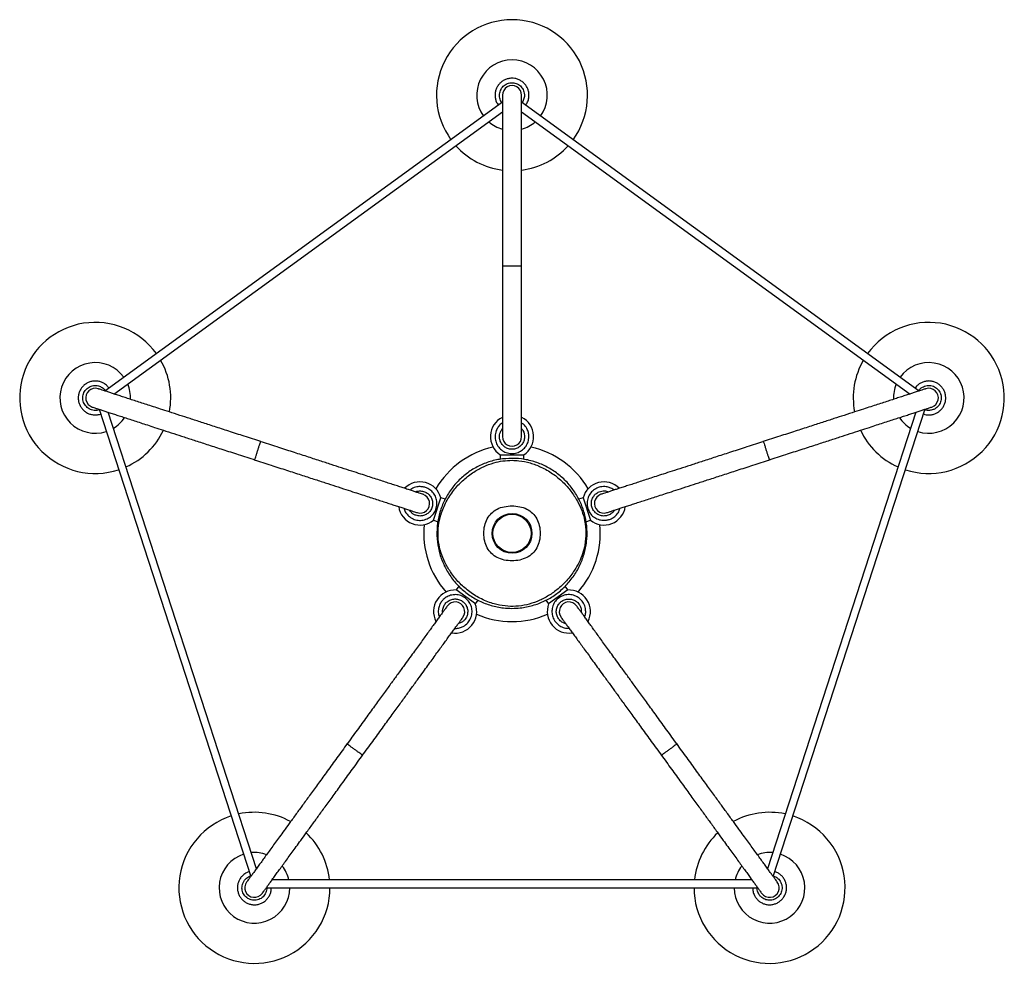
# Model space of a CAD drawing. Header units: millimetres. Extents: x 534 to 833, y 185 to 758.
# Tile 1 of 22: x 534 to 634, y 185 to 281. Entities that reach past the tile are written whole.
import ezdxf

# ---------------------------------------------------------------- set-up
doc = ezdxf.new("R2010")
doc.units = ezdxf.units.MM

msp = doc.modelspace()

# ---------------------------------------------------------------- linework, layer by layer
at = {"color": 7, "linetype": 'Continuous', "lineweight": 25}
for p, q in [((584.23, 274.5), (584.31, 274.49)), ((583.25, 272.51), (542.71, 243.06)), ((625.72, 243.07), (585.19, 272.52)), ((543.65, 242.75), (583.27, 271.53)), ((585.18, 271.54), (624.8, 242.76)), ((540.54, 242.76), (540.57, 242.83)), ((627.92, 242.76), (627.93, 242.68)), ((542.13, 241.21), (557.61, 193.56)), ((558.19, 194.36), (543.06, 240.93)), ((625.39, 240.93), (610.26, 194.36)), ((610.85, 193.58), (626.33, 241.24)), ((583.02, 236.58), (583.02, 236.11)), ((583.02, 236.58), (585.43, 236.58)), ((585.43, 236.11), (585.43, 236.58)), ((576.23, 229.89), (576.98, 232.18)), ((577.44, 232.03), (576.98, 232.18)), ((591.48, 232.18), (591.01, 232.03)), ((591.48, 232.18), (592.22, 229.89)), ((576.23, 229.89), (576.7, 229.75)), ((591.76, 229.75), (592.22, 229.89)), ((578.81, 223.16), (578.54, 222.79)), ((589.91, 222.79), (589.64, 223.16)), ((580.49, 221.37), (578.54, 222.79)), ((589.91, 222.79), (587.96, 221.37)), ((580.49, 221.37), (580.77, 221.75)), ((587.69, 221.75), (587.96, 221.37)), ((608.71, 193.23), (559.75, 193.23)), ((559.19, 192.43), (609.29, 192.43)), ((557.22, 191.4), (557.16, 191.45)), ((611.23, 191.4), (611.16, 191.36))]:
    msp.add_line(p, q, dxfattribs=at)
for radius in [2.03, 1.95]:
    msp.add_circle((584.23, 228.56), radius, dxfattribs=at)
for centre, radius, start, end in [((584.23, 273.23), 7.7, 90, 216.0679), ((584.23, 273.23), 7.7, 323.9321, 90), ((584.23, 273.23), 3.6, 90, 216.1452), ((584.23, 273.23), 3.6, 323.8548, 90), ((584.23, 273.23), 0.98, 0.019, 180.0293), ((584.23, 273.23), 3.6, 228.9885, 254.0643), ((584.23, 273.23), 3.6, 285.8998, 311.0115), ((584.23, 273.23), 7.7, 222.0318, 262.6662), ((584.23, 273.23), 7.7, 277.3401, 317.9682), ((541.74, 242.37), 7.7, 35.9321, 162), ((626.71, 242.37), 7.7, 18, 144.0679), ((541.74, 242.37), 3.6, 35.8548, 162), ((541.74, 242.37), 7.7, 349.3401, 29.9682), ((626.71, 242.37), 7.7, 150.0318, 190.6662), ((626.71, 242.37), 3.6, 18, 144.1452), ((541.74, 242.37), 7.7, 162, 288.0679), ((626.71, 242.37), 7.7, 251.9321, 18), ((541.74, 242.37), 3.6, 162, 288.1452), ((541.75, 242.37), 0.98, 72.019, 252.0293), ((541.74, 242.37), 3.6, 357.8998, 23.0115), ((626.71, 242.37), 3.6, 156.9885, 182.0643), ((626.71, 242.37), 3.6, 251.8548, 18), ((626.71, 242.37), 0.98, 288.019, 108.0293), ((541.74, 242.37), 3.6, 300.9885, 326.0643), ((584.23, 238.42), 2.2, 116.6405, 236.8535), ((584.23, 238.42), 2.2, 303.1465, 63.091), ((626.71, 242.37), 3.6, 213.8998, 239.0115), ((541.74, 242.37), 7.7, 294.0318, 334.6662), ((626.71, 242.37), 7.7, 205.3401, 245.9682), ((584.23, 238.42), 0.98, 179.9707, 359.981), ((584.23, 228.56), 9, 102.3582, 149.6418), ((584.23, 228.56), 9, 30.3582, 77.6418), ((574.85, 231.61), 2.2, 15.1465, 135.4174), ((593.6, 231.61), 2.2, 44.7962, 164.8535), ((574.85, 231.61), 0.98, 251.9707, 71.981), ((593.6, 231.61), 0.98, 107.9707, 287.981), ((574.85, 231.61), 2.2, 188.7962, 308.8535), ((593.6, 231.61), 2.2, 231.1465, 351.4174), ((584.23, 228.56), 9, 174.3582, 221.6418), ((584.23, 228.56), 9, 318.3582, 5.6418), ((578.43, 220.59), 2.2, 87.1465, 207.091), ((590.02, 220.59), 2.2, 332.6405, 92.8535), ((578.43, 220.59), 0.98, 323.9707, 143.981), ((578.43, 220.59), 2.2, 260.6405, 20.8535), ((590.02, 220.59), 2.2, 159.1465, 279.091), ((590.02, 220.59), 0.98, 35.9707, 215.981), ((584.23, 228.56), 9, 246.3582, 293.6418), ((557.97, 192.42), 7.7, 107.9321, 234), ((557.97, 192.42), 7.7, 61.3401, 101.9682), ((610.48, 192.42), 7.7, 78.0318, 118.6662), ((610.48, 192.42), 7.7, 306, 72.0679), ((557.97, 192.42), 7.7, 6.0318, 46.6662), ((610.48, 192.42), 7.7, 133.3401, 173.9682), ((557.97, 192.42), 3.6, 107.8548, 234), ((557.97, 192.42), 3.6, 69.8998, 95.0115), ((610.48, 192.42), 3.6, 84.9885, 110.0643), ((610.48, 192.42), 3.6, 306, 72.1452), ((557.97, 192.42), 3.6, 12.9885, 38.0643), ((610.48, 192.42), 3.6, 141.8998, 167.0115), ((557.97, 192.43), 0.98, 144.019, 324.0293), ((610.48, 192.43), 0.98, 216.019, 36.0293), ((557.97, 192.42), 7.7, 234, 0.0679), ((557.97, 192.42), 3.6, 234, 0.1452), ((610.48, 192.42), 7.7, 179.9321, 306), ((610.48, 192.42), 3.6, 179.8548, 306)]:
    msp.add_arc(centre, radius, start, end, dxfattribs=at)
for points, knots in [([(585.6, 272.22), (585.66, 272.3), (585.82, 272.49), (585.92, 272.84), (585.97, 273.21), (585.94, 273.55), (585.84, 273.88), (585.68, 274.19), (585.46, 274.46), (585.18, 274.69), (584.87, 274.85), (584.53, 274.95), (584.18, 274.97), (583.83, 274.93), (583.49, 274.81), (583.19, 274.63), (582.93, 274.39), (582.72, 274.1), (582.57, 273.78), (582.5, 273.44), (582.49, 273.08), (582.56, 272.73), (582.67, 272.44), (582.79, 272.28), (582.84, 272.21)], [0, 0, 0, 0, 0.038179, 0.095394, 0.14148, 0.18584, 0.230194, 0.275692, 0.322017, 0.367839, 0.414045, 0.46056, 0.506449, 0.552592, 0.599119, 0.645068, 0.691123, 0.737645, 0.78367, 0.829635, 0.876151, 0.922256, 0.968153, 1, 1, 1, 1]), ([(583.21, 272.48), (583.18, 272.52), (583.1, 272.62), (583.02, 272.82), (582.96, 273.07), (582.95, 273.33), (583, 273.59), (583.1, 273.83), (583.24, 274.05), (583.42, 274.23), (583.64, 274.37), (583.88, 274.46), (584.14, 274.51), (584.4, 274.5), (584.73, 274.42), (585.09, 274.2), (585.34, 273.88), (585.46, 273.56), (585.51, 273.26), (585.46, 272.87), (585.35, 272.6), (585.25, 272.48), (585.25, 272.48)], [0, 0, 0, 0, 0.023543, 0.069623, 0.115569, 0.162107, 0.208275, 0.254163, 0.300688, 0.346917, 0.392739, 0.43923, 0.485515, 0.531299, 0.577764, 0.667493, 0.751781, 0.792899, 0.846898, 0.915946, 0.999422, 1, 1, 1, 1]), ([(583.25, 273.23), (583.25, 273.21), (583.25, 273.19), (583.25, 272.98), (583.25, 272.68), (583.25, 272.32), (583.25, 271.92), (583.25, 271.48), (583.25, 271.01), (583.25, 270.49), (583.25, 269.95), (583.25, 269.35), (583.25, 268.72), (583.25, 268.05), (583.25, 267.32), (583.25, 266.51), (583.25, 265.57), (583.25, 264.51), (583.25, 263.36), (583.25, 262.12), (583.25, 260.74), (583.25, 259.21), (583.25, 257.54), (583.25, 256.38), (583.25, 255.78)], [0, 0, 0, 0, 0.058807, 0.113227, 0.163254, 0.208888, 0.250128, 0.286974, 0.325389, 0.360815, 0.396281, 0.431785, 0.467328, 0.50291, 0.538532, 0.575427, 0.617974, 0.666557, 0.711654, 0.760943, 0.81442, 0.872088, 0.933948, 1, 1, 1, 1]), ([(585.21, 255.78), (585.21, 256.38), (585.21, 257.54), (585.21, 259.21), (585.21, 260.74), (585.21, 262.12), (585.21, 263.36), (585.21, 264.51), (585.21, 265.57), (585.21, 266.51), (585.21, 267.32), (585.21, 268.05), (585.21, 268.72), (585.21, 269.35), (585.21, 269.95), (585.21, 270.49), (585.21, 271.01), (585.21, 271.48), (585.21, 271.92), (585.21, 272.32), (585.21, 272.68), (585.21, 272.98), (585.21, 273.19), (585.21, 273.21), (585.21, 273.23)], [0, 0, 0, 0, 0.0660525, 0.1279125, 0.1855798, 0.2390571, 0.2883456, 0.3334431, 0.3820255, 0.4245729, 0.4614684, 0.4970899, 0.5326725, 0.5682152, 0.6037194, 0.639185, 0.6746109, 0.713026, 0.7498719, 0.7911122, 0.8367456, 0.8867732, 0.9411925, 1, 1, 1, 1]), ([(583.25, 255.86), (583.25, 255.26), (583.25, 254.1), (583.25, 252.43), (583.25, 250.9), (583.25, 249.52), (583.25, 248.28), (583.25, 247.13), (583.25, 246.08), (583.25, 245.13), (583.25, 244.32), (583.25, 243.6), (583.25, 242.92), (583.25, 242.29), (583.25, 241.7), (583.25, 241.15), (583.25, 240.64), (583.25, 240.17), (583.25, 239.73), (583.25, 239.33), (583.25, 238.96), (583.25, 238.67), (583.25, 238.46), (583.25, 238.43), (583.25, 238.42)], [0, 0, 0, 0, 0.066052, 0.127912, 0.18558, 0.239057, 0.288346, 0.333443, 0.382026, 0.424573, 0.461468, 0.49709, 0.532672, 0.568215, 0.603719, 0.639185, 0.674611, 0.713026, 0.749872, 0.791112, 0.836746, 0.886773, 0.941193, 1, 1, 1, 1]), ([(583.25, 255.82), (583.25, 255.82), (583.25, 255.82), (583.29, 255.82), (583.46, 255.82), (583.71, 255.82), (584.02, 255.82), (584.36, 255.82), (584.68, 255.82), (584.95, 255.82), (585.14, 255.82), (585.2, 255.82), (585.21, 255.82), (585.21, 255.82), (585.21, 255.82)], [0, 0, 0, 0, 0.004674, 0.112069, 0.219463, 0.326848, 0.434215, 0.541567, 0.648913, 0.756262, 0.863642, 0.971022, 0.995326, 1, 1, 1, 1]), ([(585.21, 238.42), (585.21, 238.43), (585.21, 238.46), (585.21, 238.67), (585.21, 238.96), (585.21, 239.33), (585.21, 239.73), (585.21, 240.17), (585.21, 240.64), (585.21, 241.15), (585.21, 241.7), (585.21, 242.29), (585.21, 242.92), (585.21, 243.6), (585.21, 244.32), (585.21, 245.13), (585.21, 246.08), (585.21, 247.13), (585.21, 248.28), (585.21, 249.52), (585.21, 250.9), (585.21, 252.43), (585.21, 254.1), (585.21, 255.26), (585.21, 255.86)], [0, 0, 0, 0, 0.0588075, 0.1132268, 0.1632544, 0.2088878, 0.2501281, 0.286974, 0.3253891, 0.360815, 0.3962806, 0.4317848, 0.4673275, 0.5029101, 0.5385316, 0.5754271, 0.6179745, 0.6665569, 0.7116544, 0.7609429, 0.8144202, 0.8720875, 0.9339475, 1, 1, 1, 1]), ([(543.13, 243.36), (543.08, 243.44), (542.94, 243.65), (542.64, 243.86), (542.3, 244.02), (541.97, 244.09), (541.62, 244.1), (541.28, 244.05), (540.95, 243.92), (540.66, 243.73), (540.4, 243.48), (540.21, 243.18), (540.07, 242.86), (540.01, 242.51), (540.01, 242.15), (540.09, 241.81), (540.24, 241.49), (540.45, 241.2), (540.71, 240.96), (541.02, 240.78), (541.35, 240.67), (541.7, 240.63), (542.02, 240.64), (542.21, 240.71), (542.28, 240.73)], [0, 0, 0, 0, 0.038179, 0.095394, 0.14148, 0.18584, 0.230194, 0.275692, 0.322017, 0.367839, 0.414045, 0.46056, 0.506449, 0.552592, 0.599119, 0.645068, 0.691123, 0.737645, 0.78367, 0.829635, 0.876151, 0.922256, 0.968153, 1, 1, 1, 1]), ([(626.17, 240.74), (626.26, 240.71), (626.49, 240.63), (626.86, 240.63), (627.23, 240.7), (627.55, 240.84), (627.83, 241.03), (628.07, 241.28), (628.26, 241.58), (628.39, 241.91), (628.45, 242.26), (628.43, 242.61), (628.35, 242.95), (628.2, 243.27), (627.98, 243.55), (627.72, 243.79), (627.41, 243.96), (627.07, 244.07), (626.72, 244.11), (626.37, 244.07), (626.03, 243.97), (625.72, 243.8), (625.47, 243.6), (625.36, 243.44), (625.31, 243.37)], [0, 0, 0, 0, 0.038179, 0.095394, 0.14148, 0.18584, 0.230194, 0.275692, 0.322017, 0.367839, 0.414045, 0.46056, 0.506449, 0.552592, 0.599119, 0.645068, 0.691123, 0.737645, 0.78367, 0.829635, 0.876151, 0.922256, 0.968153, 1, 1, 1, 1]), ([(542.2, 241.19), (542.14, 241.16), (542, 241.11), (541.76, 241.09), (541.5, 241.11), (541.25, 241.19), (541.03, 241.31), (540.83, 241.48), (540.67, 241.68), (540.55, 241.91), (540.48, 242.16), (540.47, 242.42), (540.5, 242.68), (540.59, 242.92), (540.77, 243.21), (541.09, 243.49), (541.48, 243.63), (541.81, 243.64), (542.12, 243.6), (542.47, 243.43), (542.7, 243.24), (542.78, 243.11), (542.78, 243.11)], [0, 0, 0, 0, 0.034238, 0.079814, 0.125257, 0.171285, 0.216947, 0.262332, 0.308347, 0.35407, 0.399391, 0.445373, 0.491151, 0.536433, 0.582389, 0.671136, 0.7545, 0.795168, 0.848575, 0.916866, 0.999428, 1, 1, 1, 1]), ([(558.64, 237.91), (558.07, 238.09), (556.97, 238.45), (555.38, 238.97), (553.93, 239.44), (552.61, 239.87), (551.44, 240.25), (550.34, 240.6), (549.33, 240.93), (548.44, 241.22), (547.67, 241.47), (546.98, 241.7), (546.34, 241.9), (545.73, 242.1), (545.17, 242.28), (544.65, 242.45), (544.16, 242.61), (543.71, 242.76), (543.3, 242.89), (542.92, 243.02), (542.57, 243.13), (542.29, 243.22), (542.09, 243.28), (542.06, 243.29), (542.05, 243.3)], [0, 0, 0, 0, 0.066052, 0.127912, 0.18558, 0.239057, 0.288346, 0.333443, 0.382026, 0.424573, 0.461468, 0.49709, 0.532672, 0.568215, 0.603719, 0.639185, 0.674611, 0.713026, 0.749872, 0.791112, 0.836746, 0.886773, 0.941193, 1, 1, 1, 1]), ([(626.4, 243.3), (626.39, 243.29), (626.36, 243.28), (626.16, 243.22), (625.88, 243.13), (625.54, 243.02), (625.16, 242.89), (624.74, 242.76), (624.29, 242.61), (623.8, 242.45), (623.28, 242.28), (622.72, 242.1), (622.12, 241.9), (621.47, 241.7), (620.79, 241.47), (620.02, 241.22), (619.12, 240.93), (618.12, 240.6), (617.02, 240.25), (615.84, 239.87), (614.53, 239.44), (613.07, 238.97), (611.48, 238.45), (610.38, 238.09), (609.81, 237.91)], [0, 0, 0, 0, 0.058807, 0.113227, 0.163254, 0.208888, 0.250128, 0.286974, 0.325389, 0.360815, 0.396281, 0.431785, 0.467328, 0.50291, 0.538532, 0.575427, 0.617974, 0.666557, 0.711654, 0.760943, 0.81442, 0.872088, 0.933948, 1, 1, 1, 1]), ([(625.68, 243.1), (625.71, 243.14), (625.78, 243.25), (625.94, 243.39), (626.17, 243.52), (626.41, 243.61), (626.67, 243.64), (626.93, 243.63), (627.18, 243.56), (627.41, 243.44), (627.61, 243.27), (627.78, 243.07), (627.9, 242.84), (627.97, 242.59), (627.99, 242.25), (627.9, 241.84), (627.67, 241.5), (627.41, 241.29), (627.13, 241.15), (626.75, 241.08), (626.43, 241.1), (626.27, 241.18), (626.25, 241.19)], [0, 0, 0, 0, 0.023284, 0.068858, 0.114299, 0.160325, 0.205985, 0.251369, 0.297382, 0.343103, 0.388422, 0.434402, 0.480178, 0.525459, 0.571413, 0.660156, 0.743518, 0.784184, 0.837588, 0.905877, 0.988436, 1, 1, 1, 1]), ([(541.44, 241.43), (541.46, 241.43), (541.48, 241.42), (541.68, 241.36), (541.97, 241.26), (542.31, 241.15), (542.69, 241.03), (543.11, 240.89), (543.56, 240.75), (544.05, 240.59), (544.57, 240.42), (545.13, 240.24), (545.73, 240.04), (546.37, 239.83), (547.06, 239.61), (547.83, 239.36), (548.73, 239.07), (549.73, 238.74), (550.83, 238.38), (552.01, 238), (553.32, 237.57), (554.78, 237.1), (556.36, 236.59), (557.47, 236.23), (558.04, 236.04)], [0, 0, 0, 0, 0.058807, 0.113227, 0.163254, 0.208888, 0.250128, 0.286974, 0.325389, 0.360815, 0.396281, 0.431785, 0.467328, 0.50291, 0.538532, 0.575427, 0.617974, 0.666557, 0.711654, 0.760943, 0.81442, 0.872088, 0.933948, 1, 1, 1, 1]), ([(610.42, 236.04), (610.99, 236.23), (612.09, 236.59), (613.68, 237.1), (615.13, 237.57), (616.45, 238), (617.62, 238.38), (618.72, 238.74), (619.72, 239.07), (620.62, 239.36), (621.39, 239.61), (622.08, 239.83), (622.72, 240.04), (623.32, 240.24), (623.89, 240.42), (624.41, 240.59), (624.9, 240.75), (625.34, 240.89), (625.76, 241.03), (626.14, 241.15), (626.49, 241.26), (626.77, 241.36), (626.97, 241.42), (626.99, 241.43), (627.01, 241.43)], [0, 0, 0, 0, 0.066052, 0.127912, 0.18558, 0.239057, 0.288346, 0.333443, 0.382026, 0.424573, 0.461468, 0.49709, 0.532672, 0.568215, 0.603719, 0.639185, 0.674611, 0.713026, 0.749872, 0.791112, 0.836746, 0.886773, 0.941193, 1, 1, 1, 1]), ([(583.25, 239.82), (583.23, 239.82), (583.09, 239.74), (582.89, 239.51), (582.63, 239.12), (582.49, 238.63), (582.51, 238.07), (582.7, 237.56), (583.04, 237.13), (583.5, 236.83), (584.03, 236.68), (584.58, 236.7), (585.1, 236.9), (585.51, 237.24), (585.8, 237.66), (585.93, 238.08), (585.96, 238.48), (585.91, 238.87), (585.73, 239.29), (585.49, 239.64), (585.27, 239.76), (585.21, 239.8)], [0, 0, 0, 0, 0.004915, 0.056605, 0.101405, 0.168872, 0.229323, 0.290495, 0.353428, 0.415693, 0.478675, 0.540965, 0.603963, 0.665151, 0.723494, 0.779254, 0.815762, 0.860471, 0.913054, 0.97458, 1, 1, 1, 1]), ([(585.21, 239.24), (585.21, 239.23), (585.29, 239.16), (585.41, 238.93), (585.52, 238.57), (585.5, 238.16), (585.36, 237.78), (585.11, 237.46), (584.77, 237.23), (584.37, 237.12), (583.96, 237.14), (583.58, 237.29), (583.27, 237.54), (583.06, 237.86), (582.96, 238.17), (582.94, 238.47), (582.98, 238.75), (583.08, 239.02), (583.2, 239.16), (583.25, 239.22)], [0, 0, 0, 0, 0.004376, 0.0545, 0.129982, 0.197617, 0.266057, 0.336469, 0.406132, 0.476599, 0.546289, 0.616774, 0.685232, 0.750507, 0.812891, 0.853739, 0.903761, 0.962589, 1, 1, 1, 1]), ([(558, 236.05), (558, 236.05), (558, 236.06), (558.01, 236.1), (558.06, 236.25), (558.14, 236.5), (558.24, 236.79), (558.34, 237.11), (558.44, 237.42), (558.52, 237.67), (558.58, 237.85), (558.6, 237.91), (558.6, 237.92), (558.6, 237.92), (558.6, 237.92)], [0, 0, 0, 0, 0.0046743, 0.1120687, 0.2194635, 0.3268483, 0.4342154, 0.5415674, 0.6489126, 0.7562616, 0.8636421, 0.9710221, 0.9953257, 1, 1, 1, 1]), ([(575.16, 232.54), (575.14, 232.54), (575.12, 232.55), (574.92, 232.62), (574.64, 232.71), (574.29, 232.82), (573.91, 232.95), (573.49, 233.08), (573.05, 233.23), (572.56, 233.39), (572.04, 233.55), (571.47, 233.74), (570.87, 233.93), (570.23, 234.14), (569.54, 234.37), (568.77, 234.62), (567.87, 234.91), (566.87, 235.23), (565.77, 235.59), (564.6, 235.97), (563.28, 236.4), (561.83, 236.87), (560.24, 237.39), (559.14, 237.75), (558.57, 237.93)], [0, 0, 0, 0, 0.058807, 0.113227, 0.163254, 0.208888, 0.250128, 0.286974, 0.325389, 0.360815, 0.396281, 0.431785, 0.467328, 0.50291, 0.538532, 0.575427, 0.617974, 0.666557, 0.711654, 0.760943, 0.81442, 0.872088, 0.933948, 1, 1, 1, 1]), ([(609.89, 237.93), (609.32, 237.75), (608.21, 237.39), (606.63, 236.87), (605.17, 236.4), (603.86, 235.97), (602.68, 235.59), (601.58, 235.23), (600.58, 234.91), (599.68, 234.62), (598.91, 234.37), (598.22, 234.14), (597.58, 233.93), (596.98, 233.74), (596.42, 233.55), (595.9, 233.39), (595.41, 233.23), (594.96, 233.08), (594.54, 232.95), (594.16, 232.82), (593.82, 232.71), (593.54, 232.62), (593.34, 232.55), (593.31, 232.54), (593.3, 232.54)], [0, 0, 0, 0, 0.066052, 0.127912, 0.18558, 0.239057, 0.288346, 0.333443, 0.382026, 0.424573, 0.461468, 0.49709, 0.532672, 0.568215, 0.603719, 0.639185, 0.674611, 0.713026, 0.749872, 0.791112, 0.836746, 0.886773, 0.941193, 1, 1, 1, 1]), ([(609.85, 237.92), (609.85, 237.92), (609.85, 237.92), (609.86, 237.88), (609.91, 237.72), (609.99, 237.48), (610.09, 237.18), (610.19, 236.86), (610.29, 236.56), (610.37, 236.3), (610.43, 236.12), (610.45, 236.06), (610.46, 236.05), (610.46, 236.05), (610.46, 236.05)], [0, 0, 0, 0, 0.0046743, 0.1120687, 0.2194635, 0.3268483, 0.4342154, 0.5415674, 0.6489126, 0.7562616, 0.8636421, 0.9710221, 0.9953257, 1, 1, 1, 1]), ([(557.96, 236.07), (558.53, 235.88), (559.63, 235.52), (561.22, 235.01), (562.68, 234.53), (563.99, 234.11), (565.17, 233.73), (566.26, 233.37), (567.27, 233.04), (568.17, 232.75), (568.94, 232.5), (569.62, 232.28), (570.27, 232.07), (570.87, 231.87), (571.43, 231.69), (571.95, 231.52), (572.44, 231.36), (572.89, 231.22), (573.3, 231.08), (573.69, 230.96), (574.03, 230.85), (574.31, 230.75), (574.51, 230.69), (574.54, 230.68), (574.55, 230.68)], [0, 0, 0, 0, 0.0660525, 0.1279125, 0.1855798, 0.2390571, 0.2883456, 0.3334431, 0.3820255, 0.4245729, 0.4614684, 0.4970899, 0.5326725, 0.5682152, 0.6037194, 0.639185, 0.6746109, 0.713026, 0.7498719, 0.7911122, 0.8367456, 0.8867732, 0.9411925, 1, 1, 1, 1]), ([(584.23, 236.21), (584.23, 236.21), (584.66, 236.21), (585.52, 236.14), (586.78, 235.81), (587.96, 235.28), (589.03, 234.56), (589.97, 233.67), (590.74, 232.64), (591.33, 231.5), (591.72, 230.28), (591.9, 229), (591.87, 227.71), (591.61, 226.44), (591.15, 225.23), (590.49, 224.12), (589.66, 223.13), (588.67, 222.29), (587.56, 221.63), (586.34, 221.18), (585.22, 220.95), (584.22, 220.9), (583.22, 220.95), (582.09, 221.18), (580.88, 221.64), (579.77, 222.3), (578.78, 223.14), (577.95, 224.13), (577.3, 225.24), (576.84, 226.44), (576.59, 227.7), (576.55, 228.98), (576.73, 230.27), (577.12, 231.5), (577.72, 232.65), (578.49, 233.68), (579.43, 234.57), (580.51, 235.29), (581.69, 235.82), (582.94, 236.15), (583.8, 236.19), (584.23, 236.21)], [0, 0, 0, 0, 0.000148, 0.026986, 0.053824, 0.080634, 0.107445, 0.134267, 0.16109, 0.187553, 0.214017, 0.240884, 0.267747, 0.294553, 0.321358, 0.348188, 0.375017, 0.401861, 0.428704, 0.455548, 0.482391, 0.5, 0.517997, 0.544826, 0.571654, 0.598461, 0.625268, 0.652118, 0.678967, 0.705435, 0.731903, 0.758731, 0.785563, 0.812383, 0.839202, 0.866032, 0.892863, 0.919682, 0.946501, 0.973251, 1, 1, 1, 1]), ([(584.23, 236.01), (583.91, 236), (583.29, 235.97), (582.31, 235.75), (581.32, 235.38), (580.28, 234.81), (579.28, 234.05), (578.35, 233.09), (577.58, 231.95), (577.04, 230.77), (576.75, 229.61), (576.65, 228.51), (576.76, 227.42), (577.05, 226.36), (577.5, 225.35), (578.12, 224.35), (578.92, 223.41), (579.93, 222.55), (581.1, 221.83), (582.32, 221.36), (583.51, 221.13), (584.63, 221.09), (585.73, 221.26), (586.81, 221.6), (587.85, 222.12), (588.87, 222.82), (589.81, 223.71), (590.55, 224.67), (591.08, 225.61), (591.43, 226.47), (591.7, 227.47), (591.8, 228.62), (591.68, 229.8), (591.36, 230.89), (590.89, 231.9), (590.25, 232.88), (589.41, 233.83), (588.39, 234.68), (587.25, 235.33), (586.09, 235.77), (585.08, 235.98), (584.46, 236), (584.23, 236.01)], [0, 0, 0, 0, 0.020085, 0.040181, 0.064253, 0.088335, 0.116281, 0.144227, 0.174256, 0.204262, 0.227664, 0.251045, 0.274462, 0.297898, 0.321629, 0.345369, 0.373131, 0.400896, 0.4309, 0.460883, 0.484704, 0.508508, 0.532299, 0.556107, 0.581345, 0.606591, 0.635573, 0.66455, 0.684488, 0.704495, 0.72441, 0.751176, 0.777944, 0.80072, 0.823508, 0.849622, 0.875743, 0.905102, 0.934452, 0.959757, 0.985042, 1, 1, 1, 1]), ([(593.9, 230.68), (593.92, 230.68), (593.94, 230.69), (594.14, 230.75), (594.42, 230.85), (594.77, 230.96), (595.15, 231.08), (595.57, 231.22), (596.01, 231.36), (596.5, 231.52), (597.02, 231.69), (597.59, 231.87), (598.19, 232.07), (598.83, 232.28), (599.52, 232.5), (600.29, 232.75), (601.19, 233.04), (602.19, 233.37), (603.29, 233.73), (604.46, 234.11), (605.78, 234.53), (607.23, 235.01), (608.82, 235.52), (609.92, 235.88), (610.49, 236.07)], [0, 0, 0, 0, 0.058807, 0.113227, 0.163254, 0.208888, 0.250128, 0.286974, 0.325389, 0.360815, 0.396281, 0.431785, 0.467328, 0.50291, 0.538532, 0.575427, 0.617974, 0.666557, 0.711654, 0.760943, 0.81442, 0.872088, 0.933948, 1, 1, 1, 1]), ([(573.21, 231.11), (573.22, 231.1), (573.24, 230.94), (573.4, 230.67), (573.69, 230.3), (574.12, 230.02), (574.65, 229.87), (575.19, 229.89), (575.71, 230.08), (576.14, 230.42), (576.45, 230.88), (576.59, 231.42), (576.57, 231.97), (576.38, 232.47), (576.06, 232.87), (575.7, 233.13), (575.33, 233.27), (574.94, 233.34), (574.49, 233.31), (574.08, 233.19), (573.9, 233.02), (573.84, 232.97)], [0, 0, 0, 0, 0.004915, 0.056605, 0.101405, 0.168872, 0.229323, 0.290495, 0.353428, 0.415693, 0.478675, 0.540965, 0.603963, 0.665151, 0.723494, 0.779254, 0.815762, 0.860471, 0.913054, 0.97458, 1, 1, 1, 1]), ([(574.38, 232.79), (574.39, 232.8), (574.48, 232.85), (574.73, 232.89), (575.11, 232.89), (575.49, 232.74), (575.81, 232.49), (576.04, 232.15), (576.15, 231.76), (576.13, 231.35), (575.98, 230.96), (575.73, 230.64), (575.39, 230.43), (575.03, 230.32), (574.7, 230.33), (574.41, 230.4), (574.15, 230.53), (573.92, 230.7), (573.83, 230.86), (573.79, 230.92)], [0, 0, 0, 0, 0.004376, 0.0545, 0.129982, 0.197617, 0.266057, 0.336469, 0.406132, 0.476599, 0.546289, 0.616774, 0.685232, 0.750507, 0.812891, 0.853739, 0.903761, 0.962589, 1, 1, 1, 1]), ([(594.63, 232.97), (594.62, 232.98), (594.51, 233.1), (594.23, 233.22), (593.77, 233.35), (593.26, 233.33), (592.74, 233.13), (592.32, 232.8), (592.01, 232.34), (591.86, 231.81), (591.89, 231.26), (592.08, 230.74), (592.42, 230.31), (592.87, 230.02), (593.37, 229.88), (593.81, 229.89), (594.19, 229.98), (594.55, 230.15), (594.9, 230.45), (595.15, 230.78), (595.2, 231.03), (595.22, 231.1)], [0, 0, 0, 0, 0.004915, 0.056605, 0.101405, 0.168872, 0.229323, 0.290495, 0.353428, 0.415693, 0.478675, 0.540965, 0.603963, 0.665151, 0.723494, 0.779254, 0.815762, 0.860471, 0.913054, 0.97458, 1, 1, 1, 1]), ([(594.68, 230.93), (594.68, 230.92), (594.63, 230.83), (594.45, 230.64), (594.15, 230.43), (593.75, 230.32), (593.35, 230.33), (592.96, 230.47), (592.64, 230.73), (592.41, 231.07), (592.3, 231.47), (592.32, 231.87), (592.47, 232.25), (592.7, 232.55), (592.97, 232.74), (593.25, 232.85), (593.53, 232.9), (593.82, 232.89), (593.99, 232.82), (594.06, 232.79)], [0, 0, 0, 0, 0.004376, 0.0545, 0.129982, 0.197617, 0.266057, 0.336469, 0.406132, 0.476599, 0.546289, 0.616774, 0.685232, 0.750507, 0.812891, 0.853739, 0.903761, 0.962589, 1, 1, 1, 1]), ([(584.23, 231.36), (583.96, 231.35), (583.44, 231.32), (582.72, 231.07), (582.12, 230.64), (581.67, 230.05), (581.41, 229.34), (581.33, 228.56), (581.41, 227.78), (581.67, 227.07), (582.12, 226.48), (582.72, 226.06), (583.44, 225.81), (584.23, 225.74), (585.01, 225.81), (585.73, 226.06), (586.34, 226.48), (586.78, 227.07), (587.05, 227.78), (587.12, 228.56), (587.05, 229.34), (586.78, 230.05), (586.34, 230.64), (585.73, 231.07), (585.01, 231.32), (584.49, 231.35), (584.23, 231.36)], [0, 0, 0, 0, 0.044126, 0.085662, 0.12544, 0.165022, 0.206133, 0.250005, 0.293875, 0.334984, 0.374563, 0.414339, 0.455874, 0.5, 0.544126, 0.585661, 0.625437, 0.665016, 0.706125, 0.749995, 0.793867, 0.834978, 0.87456, 0.914338, 0.955874, 1, 1, 1, 1]), ([(578.4, 218.88), (578.41, 218.87), (578.58, 218.85), (578.87, 218.92), (579.32, 219.08), (579.72, 219.4), (580.02, 219.86), (580.17, 220.38), (580.15, 220.93), (579.96, 221.45), (579.61, 221.88), (579.15, 222.19), (578.62, 222.33), (578.09, 222.3), (577.61, 222.13), (577.25, 221.86), (577, 221.56), (576.81, 221.21), (576.7, 220.76), (576.7, 220.35), (576.8, 220.11), (576.83, 220.05)], [0, 0, 0, 0, 0.004915, 0.056605, 0.101405, 0.168872, 0.229323, 0.290495, 0.353428, 0.415693, 0.478675, 0.540965, 0.603963, 0.665151, 0.723494, 0.779254, 0.815762, 0.860471, 0.913054, 0.97458, 1, 1, 1, 1]), ([(577.16, 220.5), (577.16, 220.51), (577.14, 220.62), (577.17, 220.87), (577.29, 221.22), (577.55, 221.55), (577.89, 221.77), (578.28, 221.88), (578.69, 221.87), (579.08, 221.72), (579.4, 221.47), (579.62, 221.12), (579.73, 220.74), (579.71, 220.36), (579.61, 220.05), (579.45, 219.79), (579.25, 219.59), (579.01, 219.43), (578.83, 219.38), (578.76, 219.37)], [0, 0, 0, 0, 0.004376, 0.0545, 0.129982, 0.197617, 0.266057, 0.336469, 0.406132, 0.476599, 0.546289, 0.616774, 0.685232, 0.750507, 0.812891, 0.853739, 0.903761, 0.962589, 1, 1, 1, 1]), ([(591.64, 220.03), (591.64, 220.04), (591.72, 220.19), (591.75, 220.49), (591.72, 220.96), (591.55, 221.44), (591.2, 221.88), (590.75, 222.18), (590.22, 222.33), (589.67, 222.31), (589.16, 222.11), (588.72, 221.77), (588.42, 221.31), (588.28, 220.79), (588.3, 220.28), (588.44, 219.86), (588.66, 219.52), (588.93, 219.24), (589.32, 219), (589.71, 218.86), (589.97, 218.89), (590.04, 218.9)], [0, 0, 0, 0, 0.004915, 0.056605, 0.101405, 0.168872, 0.229323, 0.290495, 0.353428, 0.415693, 0.478675, 0.540965, 0.603963, 0.665151, 0.723494, 0.779254, 0.815762, 0.860471, 0.913054, 0.97458, 1, 1, 1, 1]), ([(589.71, 219.35), (589.7, 219.35), (589.59, 219.37), (589.36, 219.48), (589.06, 219.7), (588.84, 220.05), (588.73, 220.44), (588.74, 220.84), (588.89, 221.23), (589.14, 221.55), (589.48, 221.78), (589.88, 221.88), (590.28, 221.86), (590.64, 221.73), (590.9, 221.54), (591.09, 221.31), (591.22, 221.05), (591.31, 220.78), (591.29, 220.59), (591.28, 220.52)], [0, 0, 0, 0, 0.004376, 0.0545, 0.129982, 0.197617, 0.266057, 0.336469, 0.406132, 0.476599, 0.546289, 0.616774, 0.685232, 0.750507, 0.812891, 0.853739, 0.903761, 0.962589, 1, 1, 1, 1]), ([(577.64, 221.17), (577.63, 221.16), (577.62, 221.13), (577.49, 220.96), (577.32, 220.72), (577.11, 220.43), (576.87, 220.11), (576.61, 219.75), (576.34, 219.37), (576.03, 218.95), (575.71, 218.51), (575.36, 218.03), (574.99, 217.52), (574.6, 216.97), (574.17, 216.39), (573.69, 215.73), (573.14, 214.97), (572.52, 214.12), (571.84, 213.18), (571.12, 212.18), (570.3, 211.06), (569.4, 209.83), (568.42, 208.48), (567.74, 207.54), (567.39, 207.05)], [0, 0, 0, 0, 0.058807, 0.113227, 0.163254, 0.208888, 0.250128, 0.286974, 0.325389, 0.360815, 0.396281, 0.431785, 0.467328, 0.50291, 0.538532, 0.575427, 0.617974, 0.666557, 0.711654, 0.760943, 0.81442, 0.872088, 0.933948, 1, 1, 1, 1]), ([(601.07, 207.05), (600.71, 207.54), (600.03, 208.48), (599.05, 209.83), (598.15, 211.06), (597.34, 212.18), (596.61, 213.18), (595.93, 214.12), (595.31, 214.97), (594.76, 215.73), (594.28, 216.39), (593.86, 216.97), (593.46, 217.52), (593.09, 218.03), (592.74, 218.51), (592.42, 218.95), (592.12, 219.37), (591.84, 219.75), (591.58, 220.11), (591.35, 220.43), (591.13, 220.72), (590.96, 220.96), (590.84, 221.13), (590.82, 221.16), (590.81, 221.17)], [0, 0, 0, 0, 0.066052, 0.127912, 0.18558, 0.239057, 0.288346, 0.333443, 0.382026, 0.424573, 0.461468, 0.49709, 0.532672, 0.568215, 0.603719, 0.639185, 0.674611, 0.713026, 0.749872, 0.791112, 0.836746, 0.886773, 0.941193, 1, 1, 1, 1]), ([(568.97, 205.9), (569.33, 206.39), (570.01, 207.32), (570.99, 208.68), (571.89, 209.91), (572.7, 211.03), (573.43, 212.03), (574.11, 212.97), (574.73, 213.82), (575.28, 214.58), (575.76, 215.24), (576.18, 215.82), (576.58, 216.37), (576.95, 216.88), (577.3, 217.36), (577.62, 217.8), (577.92, 218.22), (578.2, 218.6), (578.46, 218.95), (578.69, 219.28), (578.91, 219.57), (579.08, 219.81), (579.2, 219.98), (579.22, 220), (579.23, 220.01)], [0, 0, 0, 0, 0.0660525, 0.1279125, 0.1855798, 0.2390571, 0.2883456, 0.3334431, 0.3820255, 0.4245729, 0.4614684, 0.4970899, 0.5326725, 0.5682152, 0.6037194, 0.639185, 0.6746109, 0.713026, 0.7498719, 0.7911122, 0.8367456, 0.8867732, 0.9411925, 1, 1, 1, 1]), ([(589.23, 220.01), (589.23, 220), (589.25, 219.98), (589.37, 219.81), (589.55, 219.57), (589.76, 219.28), (590, 218.95), (590.25, 218.6), (590.53, 218.22), (590.83, 217.8), (591.16, 217.36), (591.5, 216.88), (591.88, 216.37), (592.27, 215.82), (592.7, 215.24), (593.17, 214.58), (593.73, 213.82), (594.35, 212.97), (595.03, 212.03), (595.75, 211.03), (596.57, 209.91), (597.46, 208.68), (598.45, 207.32), (599.13, 206.39), (599.48, 205.9)], [0, 0, 0, 0, 0.0588075, 0.1132268, 0.1632544, 0.2088878, 0.2501281, 0.286974, 0.3253891, 0.360815, 0.3962806, 0.4317848, 0.4673275, 0.5029101, 0.5385316, 0.5754271, 0.6179745, 0.6665569, 0.7116544, 0.7609429, 0.8144202, 0.8720875, 0.9339475, 1, 1, 1, 1]), ([(567.43, 207.12), (567.08, 206.63), (566.4, 205.69), (565.42, 204.34), (564.52, 203.11), (563.71, 201.99), (562.98, 200.99), (562.3, 200.05), (561.68, 199.2), (561.13, 198.44), (560.65, 197.78), (560.23, 197.2), (559.83, 196.65), (559.46, 196.14), (559.11, 195.66), (558.79, 195.22), (558.49, 194.8), (558.21, 194.42), (557.95, 194.06), (557.72, 193.74), (557.5, 193.45), (557.33, 193.21), (557.21, 193.04), (557.19, 193.02), (557.18, 193)], [0, 0, 0, 0, 0.0660525, 0.1279125, 0.1855798, 0.2390571, 0.2883456, 0.3334431, 0.3820255, 0.4245729, 0.4614684, 0.4970899, 0.5326725, 0.5682152, 0.6037194, 0.639185, 0.6746109, 0.713026, 0.7498719, 0.7911122, 0.8367456, 0.8867732, 0.9411925, 1, 1, 1, 1]), ([(569, 205.93), (569, 205.93), (569, 205.93), (568.96, 205.96), (568.83, 206.06), (568.62, 206.21), (568.37, 206.39), (568.1, 206.59), (567.84, 206.77), (567.62, 206.93), (567.47, 207.04), (567.42, 207.08), (567.41, 207.09), (567.41, 207.09), (567.41, 207.09)], [0, 0, 0, 0, 0.0046743, 0.1120687, 0.2194635, 0.3268483, 0.4342154, 0.5415674, 0.6489126, 0.7562616, 0.8636421, 0.9710221, 0.9953257, 1, 1, 1, 1]), ([(601.04, 207.09), (601.04, 207.09), (601.04, 207.09), (601.01, 207.06), (600.87, 206.96), (600.67, 206.81), (600.42, 206.63), (600.14, 206.43), (599.88, 206.24), (599.67, 206.09), (599.51, 205.98), (599.46, 205.94), (599.46, 205.93), (599.46, 205.93), (599.46, 205.93)], [0, 0, 0, 0, 0.004674, 0.112069, 0.219463, 0.326848, 0.434215, 0.541567, 0.648913, 0.756262, 0.863642, 0.971022, 0.995326, 1, 1, 1, 1]), ([(611.27, 193), (611.26, 193.02), (611.25, 193.04), (611.13, 193.21), (610.95, 193.45), (610.74, 193.74), (610.5, 194.06), (610.24, 194.42), (609.97, 194.8), (609.67, 195.22), (609.34, 195.66), (609, 196.14), (608.62, 196.65), (608.23, 197.2), (607.8, 197.78), (607.33, 198.44), (606.77, 199.2), (606.15, 200.05), (605.47, 200.99), (604.75, 201.99), (603.93, 203.11), (603.03, 204.34), (602.05, 205.69), (601.37, 206.63), (601.02, 207.12)], [0, 0, 0, 0, 0.058807, 0.113227, 0.163254, 0.208888, 0.250128, 0.286974, 0.325389, 0.360815, 0.396281, 0.431785, 0.467328, 0.50291, 0.538532, 0.575427, 0.617974, 0.666557, 0.711654, 0.760943, 0.81442, 0.872088, 0.933948, 1, 1, 1, 1]), ([(558.77, 191.85), (558.77, 191.86), (558.79, 191.89), (558.91, 192.06), (559.09, 192.29), (559.3, 192.59), (559.54, 192.91), (559.79, 193.27), (560.07, 193.65), (560.37, 194.07), (560.7, 194.51), (561.04, 194.99), (561.42, 195.5), (561.81, 196.04), (562.24, 196.63), (562.71, 197.28), (563.27, 198.05), (563.89, 198.9), (564.57, 199.84), (565.29, 200.84), (566.11, 201.95), (567, 203.19), (567.99, 204.54), (568.67, 205.48), (569.02, 205.97)], [0, 0, 0, 0, 0.058807, 0.113227, 0.163254, 0.208888, 0.250128, 0.286974, 0.325389, 0.360815, 0.396281, 0.431785, 0.467328, 0.50291, 0.538532, 0.575427, 0.617974, 0.666557, 0.711654, 0.760943, 0.81442, 0.872088, 0.933948, 1, 1, 1, 1]), ([(599.43, 205.97), (599.79, 205.48), (600.47, 204.54), (601.45, 203.19), (602.35, 201.95), (603.16, 200.84), (603.89, 199.84), (604.57, 198.9), (605.19, 198.05), (605.74, 197.28), (606.22, 196.63), (606.64, 196.04), (607.04, 195.5), (607.41, 194.99), (607.76, 194.51), (608.08, 194.07), (608.38, 193.65), (608.66, 193.27), (608.92, 192.91), (609.15, 192.59), (609.37, 192.29), (609.54, 192.06), (609.66, 191.89), (609.68, 191.86), (609.69, 191.85)], [0, 0, 0, 0, 0.066052, 0.127912, 0.18558, 0.239057, 0.288346, 0.333443, 0.382026, 0.424573, 0.461468, 0.49709, 0.532672, 0.568215, 0.603719, 0.639185, 0.674611, 0.713026, 0.749872, 0.791112, 0.836746, 0.886773, 0.941193, 1, 1, 1, 1]), ([(557.45, 194.05), (557.36, 194.03), (557.12, 193.96), (556.83, 193.74), (556.57, 193.47), (556.4, 193.17), (556.28, 192.85), (556.23, 192.5), (556.25, 192.15), (556.34, 191.81), (556.5, 191.49), (556.72, 191.21), (556.99, 190.99), (557.3, 190.82), (557.64, 190.71), (557.99, 190.68), (558.34, 190.72), (558.68, 190.83), (558.99, 191.01), (559.25, 191.24), (559.46, 191.53), (559.61, 191.85), (559.69, 192.15), (559.69, 192.35), (559.69, 192.43)], [0, 0, 0, 0, 0.038179, 0.095394, 0.14148, 0.18584, 0.230194, 0.275692, 0.322017, 0.367839, 0.414045, 0.46056, 0.506449, 0.552592, 0.599119, 0.645068, 0.691123, 0.737645, 0.78367, 0.829635, 0.876151, 0.922256, 0.968153, 1, 1, 1, 1]), ([(608.77, 192.43), (608.77, 192.34), (608.76, 192.09), (608.88, 191.75), (609.06, 191.42), (609.29, 191.16), (609.56, 190.95), (609.87, 190.79), (610.21, 190.7), (610.56, 190.68), (610.91, 190.74), (611.25, 190.86), (611.55, 191.05), (611.8, 191.29), (612.01, 191.58), (612.15, 191.91), (612.22, 192.25), (612.22, 192.61), (612.14, 192.95), (612, 193.28), (611.8, 193.57), (611.54, 193.81), (611.27, 193.98), (611.08, 194.04), (611.01, 194.07)], [0, 0, 0, 0, 0.038179, 0.095394, 0.14148, 0.18584, 0.230194, 0.275692, 0.322017, 0.367839, 0.414045, 0.46056, 0.506449, 0.552592, 0.599119, 0.645068, 0.691123, 0.737645, 0.78367, 0.829635, 0.876151, 0.922256, 0.968153, 1, 1, 1, 1]), ([(559.23, 192.43), (559.24, 192.39), (559.24, 192.26), (559.19, 192.05), (559.09, 191.81), (558.94, 191.59), (558.76, 191.41), (558.53, 191.28), (558.29, 191.19), (558.03, 191.15), (557.77, 191.16), (557.52, 191.23), (557.29, 191.34), (557.09, 191.5), (556.86, 191.76), (556.7, 192.15), (556.69, 192.56), (556.78, 192.88), (556.92, 193.16), (557.18, 193.44), (557.45, 193.61), (557.63, 193.64), (557.65, 193.65)], [0, 0, 0, 0, 0.023284, 0.068858, 0.114299, 0.160325, 0.205985, 0.251369, 0.297382, 0.343103, 0.388422, 0.434402, 0.480178, 0.525459, 0.571413, 0.660156, 0.743518, 0.784184, 0.837588, 0.905877, 0.988436, 1, 1, 1, 1]), ([(610.81, 193.65), (610.87, 193.63), (611.01, 193.59), (611.22, 193.47), (611.42, 193.3), (611.57, 193.09), (611.69, 192.86), (611.75, 192.61), (611.76, 192.35), (611.72, 192.09), (611.62, 191.85), (611.48, 191.63), (611.3, 191.44), (611.09, 191.3), (610.77, 191.17), (610.35, 191.13), (609.96, 191.25), (609.68, 191.43), (609.46, 191.65), (609.27, 191.99), (609.2, 192.28), (609.21, 192.43), (609.21, 192.43)], [0, 0, 0, 0, 0.034238, 0.079814, 0.125257, 0.171285, 0.216947, 0.262332, 0.308347, 0.35407, 0.399391, 0.445373, 0.491151, 0.536433, 0.582389, 0.671136, 0.7545, 0.795168, 0.848575, 0.916866, 0.999428, 1, 1, 1, 1])]:
    msp.add_open_spline(points, degree=3, knots=knots, dxfattribs=at)

doc.saveas('drawing.dxf')
